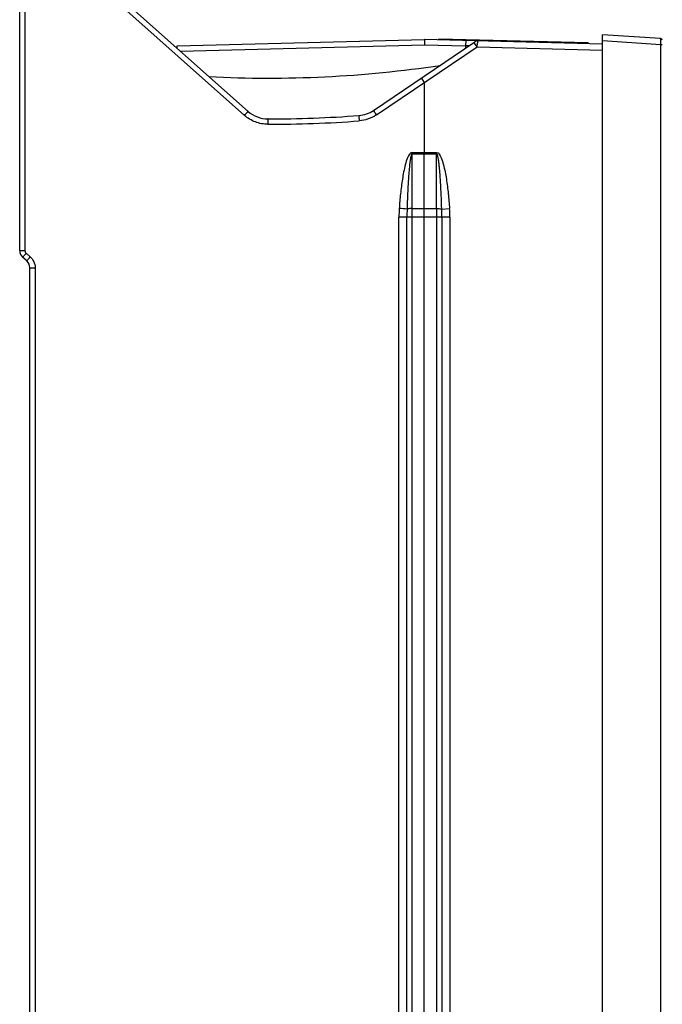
# Model space of a CAD drawing. Header units: inches. Extents: x 0 to 82.7, y 0 to 58.5.
# Tile 33 of 89: x 32.5 to 36.7, y 28.2 to 34.7. Entities that reach past the tile are written whole.
import ezdxf

# ---------------------------------------------------------------- set-up
doc = ezdxf.new("R2010")
doc.units = ezdxf.units.IN
doc.header["$LTSCALE"] = 4.547244
doc.header["$MEASUREMENT"] = 0
doc.layers.get('0').update_dxf_attribs({"linetype": 'CONTINUOUS'})
doc.styles.get("Standard").update_dxf_attribs({"font": 'txt', "width": 0.8})
doc.dimstyles.new('DIMSTYLE_2', dxfattribs={"dimtxt": 0.78125, "dimasz": 0.75, "dimexe": 0.18, "dimexo": 0.0625, "dimgap": 0.09, "dimtad": 1, "dimdec": 0, "dimzin": 4, "dimdsep": 46, "dimtxsty": 'STANDARD', "dimblk": '_FILLED', "dimblk1": '_FILLED', "dimblk2": '_FILLED', "dimcen": 0.09, "dimadec": 0, "dimazin": 0, "dimtfac": 1, "dimtdec": 0, "dimtofl": 0, "dimtmove": 0, "dimatfit": 3, "dimldrblk": '_FILLED', "dimfxl": 1, "dimtolj": 1, "dimtzin": 4, "dimarcsym": 0})

# ---------------------------------------------------------------- blocks, each defined once
blk = doc.blocks.new('_FILLED')
at = {"color": 0, "linetype": 'BYBLOCK'}
blk.add_solid([(0, 0), (-1, 0.1933), (-1, -0.1933)], dxfattribs=at)
blk = doc.blocks.new('*D3')
at = {"color": 7, "linetype": 'CONTINUOUS'}
for p, q in [((32.5019, 35.4877), (32.5019, 40.6264)), ((39.5093, 33.8244), (39.5093, 40.6264)), ((32.5019, 40.0014), (36.0056, 40.0014)), ((39.5093, 40.0014), (36.0056, 40.0014))]:
    blk.add_line(p, q, dxfattribs=at)
at = {"color": 7, "linetype": 'CONTINUOUS', "xscale": 0.75, "yscale": 0.75, "zscale": 0.75, "rotation": 180}
blk.add_blockref('_FILLED', (32.5019, 40.0014), dxfattribs=at)
at = {"color": 7, "linetype": 'CONTINUOUS', "xscale": 0.75, "yscale": 0.75, "zscale": 0.75}
blk.add_blockref('_FILLED', (39.5093, 40.0014), dxfattribs=at)

msp = doc.modelspace()

# ---------------------------------------------------------------- linework, layer by layer
at = {"color": 7, "linetype": 'CONTINUOUS'}
for p, q in [((32.5019, 33.1939), (32.5019, 35.1791)), ((32.5364, 35.1752), (32.5364, 33.1939)), ((32.7557, 35.1752), (33.9824, 34.0848)), ((34.0068, 34.1113), (32.7757, 35.2056)), ((33.5383, 34.542), (35.1672, 34.5846)), ((34.8318, 34.1172), (35.4989, 34.5693)), ((36.3404, 34.5539), (35.1672, 34.5846)), ((35.2611, 34.5822), (35.2613, 34.59)), ((35.2613, 34.59), (36.2452, 34.5643)), ((35.4398, 34.5775), (35.439, 34.543)), ((35.4978, 34.5595), (35.4936, 34.5653)), ((36.245, 34.5564), (36.2452, 34.5643)), ((36.3404, 22.5648), (36.3404, 34.616)), ((36.7231, 34.5913), (36.3404, 34.616)), ((36.3404, 34.5769), (36.7241, 34.5522)), ((33.5387, 34.5274), (33.5383, 34.542)), ((33.5605, 34.508), (35.1672, 34.5501)), ((34.8509, 34.0879), (35.5139, 34.5362)), ((35.1672, 34.5501), (35.439, 34.543)), ((35.439, 34.543), (35.4377, 34.5278)), ((35.5139, 34.5362), (35.4978, 34.5595)), ((35.5139, 34.5362), (36.3404, 34.5145)), ((36.7241, 22.7847), (36.7241, 34.5522)), ((36.7241, 34.5522), (36.7341, 34.5522)), ((35.1672, 34.3017), (35.1474, 34.3311)), ((35.1672, 33.8409), (35.1672, 34.3017)), ((35.0874, 33.841), (35.2466, 33.8409)), ((35.0875, 33.8326), (35.0875, 33.841)), ((35.0875, 33.471), (35.0875, 33.8326)), ((35.0875, 33.8326), (35.2467, 33.8324)), ((35.1664, 33.471), (35.1666, 33.8325)), ((35.1666, 33.8325), (35.1672, 33.8408)), ((35.2467, 33.471), (35.2467, 33.8324)), ((35.0875, 33.471), (35.2467, 33.471)), ((35.0875, 33.4145), (35.0875, 33.471)), ((35.1664, 33.4145), (35.1664, 33.471)), ((35.2467, 33.471), (35.2467, 33.4145)), ((35.2812, 33.4678), (35.333, 33.4716)), ((34.9996, 20.2823), (34.9996, 33.4145)), ((35.3349, 33.4145), (34.9996, 33.4145)), ((35.0524, 20.2823), (35.0524, 33.4145)), ((35.0875, 20.2823), (35.0875, 33.4145)), ((35.1664, 20.2823), (35.1664, 33.4145)), ((35.2467, 33.4145), (35.2467, 20.2823)), ((35.282, 33.4145), (35.282, 20.2823)), ((35.3349, 33.4145), (35.3349, 20.2823)), ((32.5019, 33.1939), (32.5364, 33.1939)), ((32.5488, 33.1259), (32.5218, 33.1497)), ((32.5714, 33.1524), (32.5444, 33.1762)), ((32.5688, 20.812), (32.5688, 33.0816)), ((32.5688, 33.0816), (32.6034, 33.0816)), ((32.6034, 33.0816), (32.6034, 20.812))]:
    msp.add_line(p, q, dxfattribs=at)
for centre, radius, start, end in [((35.5188, 34.54), 0.0354, 88.5, 124.12853), ((36.7223, 34.5795), 0.0118, 0, 86.31336), ((35.9334, 34.5676), 0.7908, 358.88038, 0.29675), ((35.4469, 32.1351), 2.4079, 89.68676, 90.18743), ((34.1423, 41.9491), 7.6191, 267.03915, 278.52849), ((34.1376, 34.2584), 0.1969, 228.36646, 269.95407), ((34.7214, 34.2802), 0.1969, 274.3179, 304.12481), ((34.1428, 41.9397), 7.9136, 269.95455, 274.31335), ((34.1436, 41.9355), 7.874, 269.95532, 274.31646), ((35.3878, 34.0259), 1.2512, 179.15142, 179.98917), ((35.8118, 33.4157), 0.8122, 176.05948, 180.08611), ((33.9895, 19.1068), 14.4004, 85.76437, 85.97018), ((36.7816, 33.4163), 1.7293, 178.2917, 180.05824), ((33.5729, 33.4162), 1.7091, 359.94158, 1.72993), ((34.5313, 33.4157), 0.8036, 359.91345, 3.9882), ((32.5609, 33.1939), 0.0591, 180, 228.57666), ((33.9686, 31.9204), 1.8988, 138.59331, 138.73126), ((32.5097, 33.0816), 0.0591, 0, 48.57621)]:
    msp.add_arc(centre, radius, start, end, dxfattribs=at)
for points, knots in [([(35.1672, 34.5846), (35.1663, 34.5846), (35.1681, 34.5792), (35.1668, 34.574), (35.1673, 34.5624), (35.1672, 34.5545), (35.1672, 34.5501)], [0, 0, 0, 0, 0.076087, 0.291476, 0.61605, 1, 1, 1, 1]), ([(35.5139, 34.5362), (35.5145, 34.5395), (35.5163, 34.5509), (35.5181, 34.5622), (35.5192, 34.5702)], [0, 0, 0, 0, 0.298326, 1, 1, 1, 1]), ([(35.5192, 34.5702), (35.5194, 34.5714), (35.5191, 34.5725), (35.5202, 34.5754), (35.5198, 34.5754)], [0, 0, 0, 0, 0.746019, 1, 1, 1, 1]), ([(36.7242, 34.5717), (36.7242, 34.5741), (36.7239, 34.5805), (36.7245, 34.5871), (36.7233, 34.591)], [0, 0, 0, 0, 0.372844, 1, 1, 1, 1]), ([(33.9824, 34.0848), (33.9855, 34.0882), (33.9911, 34.0945), (33.9978, 34.102), (34.0022, 34.1066), (34.0045, 34.1093), (34.0059, 34.1101), (34.0067, 34.1114), (34.0068, 34.1113)], [0, 0, 0, 0, 0.381168, 0.705597, 0.830228, 0.923112, 0.980303, 1, 1, 1, 1]), ([(34.8319, 34.1172), (34.8311, 34.1167), (34.8354, 34.113), (34.837, 34.1077), (34.8441, 34.0983), (34.8484, 34.0916), (34.8509, 34.0879)], [0, 0, 0, 0, 0.076178, 0.292258, 0.616366, 1, 1, 1, 1]), ([(34.1366, 34.0261), (34.1086, 34.0262), (34.0522, 34.0363), (34.0034, 34.0663), (33.9824, 34.0848)], [0, 0, 0, 0, 0.499982, 1, 1, 1, 1]), ([(34.1375, 34.0615), (34.1371, 34.0615), (34.1375, 34.0591), (34.1368, 34.0566), (34.1369, 34.0508), (34.1367, 34.0468), (34.1367, 34.0444)], [0, 0, 0, 0, 0.069293, 0.26875, 0.585832, 1, 1, 1, 1]), ([(34.7362, 34.0839), (34.7353, 34.0838), (34.7371, 34.0784), (34.7359, 34.0729), (34.7373, 34.0611), (34.7377, 34.053), (34.738, 34.0485)], [0, 0, 0, 0, 0.076544, 0.29313, 0.617338, 1, 1, 1, 1]), ([(35.0874, 33.841), (35.072, 33.8393), (35.054, 33.8035), (35.041, 33.7608), (35.0302, 33.7125), (35.0193, 33.6489), (35.0093, 33.5684), (35.0039, 33.5038), (35.0015, 33.4715)], [0, 0, 0, 0, 0.120332, 0.245917, 0.371588, 0.497272, 0.748628, 1, 1, 1, 1]), ([(35.0875, 33.8326), (35.0838, 33.8322), (35.0806, 33.8226), (35.077, 33.8091), (35.0736, 33.7895), (35.0706, 33.7669), (35.0673, 33.7363), (35.064, 33.698), (35.0609, 33.652), (35.0584, 33.606), (35.0556, 33.5446), (35.054, 33.4985), (35.0531, 33.4678)], [0, 0, 0, 0, 0.030385, 0.061677, 0.124234, 0.186799, 0.24936, 0.374476, 0.499586, 0.624694, 0.749798, 1, 1, 1, 1]), ([(35.2466, 33.8409), (35.262, 33.8397), (35.2802, 33.8034), (35.2932, 33.7609), (35.3041, 33.7126), (35.315, 33.649), (35.3251, 33.5684), (35.3306, 33.5039), (35.333, 33.4716)], [0, 0, 0, 0, 0.120237, 0.245837, 0.371522, 0.497219, 0.748602, 1, 1, 1, 1]), ([(35.2812, 33.4678), (35.2803, 33.4985), (35.2787, 33.5446), (35.2759, 33.6059), (35.2734, 33.6519), (35.2702, 33.6979), (35.267, 33.7361), (35.2636, 33.7667), (35.2606, 33.7894), (35.2572, 33.8089), (35.2536, 33.8225), (35.2504, 33.8319), (35.2467, 33.8324)], [0, 0, 0, 0, 0.2502, 0.375302, 0.500408, 0.625516, 0.750627, 0.813186, 0.875748, 0.938301, 0.969589, 1, 1, 1, 1]), ([(35.0875, 33.471), (35.084, 33.471), (35.0725, 33.4706), (35.0608, 33.4701), (35.0531, 33.4678)], [0, 0, 0, 0, 0.305476, 1, 1, 1, 1]), ([(35.2467, 33.471), (35.2502, 33.471), (35.2618, 33.4706), (35.2735, 33.4701), (35.2812, 33.4678)], [0, 0, 0, 0, 0.304699, 1, 1, 1, 1]), ([(32.5218, 33.1497), (32.5213, 33.1501), (32.5253, 33.1528), (32.5272, 33.1571), (32.5343, 33.1644), (32.5388, 33.1698), (32.5414, 33.1728)], [0, 0, 0, 0, 0.073766, 0.284843, 0.606753, 1, 1, 1, 1]), ([(32.5488, 33.1259), (32.5481, 33.1265), (32.5529, 33.1295), (32.5551, 33.1346), (32.5634, 33.143), (32.5684, 33.1491), (32.5714, 33.1524)], [0, 0, 0, 0, 0.076107, 0.292203, 0.616259, 1, 1, 1, 1])]:
    msp.add_open_spline(points, degree=3, knots=knots, dxfattribs=at)
for points in [[(34.8509, 34.0879), (34.8179, 34.0656), (34.7777, 34.0516), (34.738, 34.0485)], [(35.2467, 33.8324), (35.2467, 33.8352), (35.2469, 33.838), (35.2464, 33.8408)], [(32.5364, 33.1939), (32.5365, 33.1875), (32.5396, 33.1806), (32.5444, 33.1762)], [(32.5714, 33.1524), (32.5802, 33.1446), (32.5877, 33.135), (32.5931, 33.1245)], [(32.5931, 33.1245), (32.5998, 33.1114), (32.6033, 33.0963), (32.6034, 33.0816)]]:
    msp.add_open_spline(points, degree=3, dxfattribs=at)

# ---------------------------------------------------------------- dimensions: what is measured, and where the dimension line sits
dim = msp.add_linear_dim(base=(39.5093, 40.0014), p1=(32.5019, 35.4877), p2=(39.5093, 33.8244), dimstyle='DIMSTYLE_2', dxfattribs=at)
dim.commit()
dim.dimension.update_dxf_attribs({"geometry": '*D3', "text_midpoint": (35.0681, 40.1967), "dimtype": 160})

doc.saveas('drawing.dxf')
